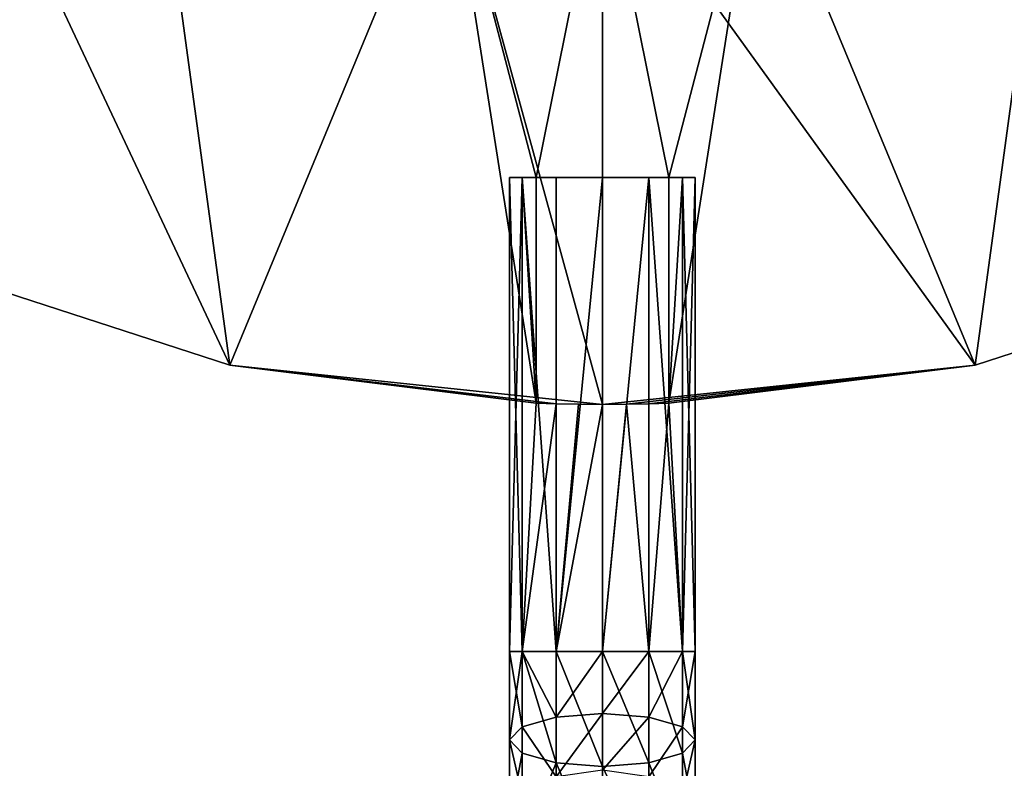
# Model space of a CAD drawing. Extents: x 2 to 356, y -61 to 98.
# Tile 6 of 86: x 95 to 110, y -35 to -23. Entities that reach past the tile are written whole.
import ezdxf

# ---------------------------------------------------------------- set-up
doc = ezdxf.new("R2010")
doc.units = 0
doc.header["$LTSCALE"] = 25.4
doc.layers.get('0').update_dxf_attribs({"color": 13, "linetype": 'CONTINUOUS'})

# ---------------------------------------------------------------- blocks, each defined once
blk = doc.blocks.new('HOTEL-4731-9304_STL')
at = {"color": 252}
mesh = blk.add_polyface(dxfattribs=at)
corners = [(1.773, -60.795, 89.383), (1.873, -60.695, 89.383), (1.773, 60.795, 89.383), (356.202, -60.795, 89.383), (356.102, -60.695, 89.383), (356.102, 60.695, 89.383), (1.873, 60.695, 89.383), (356.202, 60.795, 89.383)]
mesh.append_faces([[corners[k] for k in face] for face in [(0, 1, 2), (1, 3, 4), (4, 3, 5), (2, 6, 7), (6, 2, 1), (7, 5, 3)]], dxfattribs={"vtx0": -1, "vtx1": -1, "color": 252})
mesh.append_faces([[corners[k] for k in face] for face in [(1, 0, 3), (7, 6, 5)]], dxfattribs={"vtx0": -1, "vtx2": -1, "color": 252})
mesh = blk.add_polyface(dxfattribs=at)
corners = [(1.773, 60.795, 254.862), (1.873, 60.695, 254.862), (1.773, -60.795, 254.862), (356.202, 60.795, 254.862), (356.102, 60.695, 254.862), (356.102, -60.695, 254.862), (1.873, -60.695, 254.862), (356.202, -60.795, 254.862)]
mesh.append_faces([[corners[k] for k in face] for face in [(0, 1, 2), (1, 3, 4), (4, 3, 5), (2, 6, 7), (6, 2, 1), (7, 5, 3)]], dxfattribs={"vtx0": -1, "vtx1": -1, "color": 252})
mesh.append_faces([[corners[k] for k in face] for face in [(1, 0, 3), (7, 6, 5)]], dxfattribs={"vtx0": -1, "vtx2": -1, "color": 252})
mesh = blk.add_polyface(dxfattribs=at)
corners = [(2.144, 60.127, 83.531), (2.077, -59.877, 83.531), (2.077, 59.877, 83.531), (2.144, -60.127, 83.531), (2.224, 60.231, 83.531), (2.224, -60.231, 83.531), (2.31, 60.145, 83.531), (2.327, 60.31, 83.531), (355.665, 60.145, 83.531), (2.577, 60.377, 83.531), (355.398, 60.377, 83.531), (355.648, 60.31, 83.531), (355.751, 60.231, 83.531), (355.665, -60.145, 83.531), (2.31, -60.145, 83.531), (2.327, -60.31, 83.531), (2.577, -60.377, 83.531), (355.398, -60.377, 83.531), (355.648, -60.31, 83.531), (355.751, -60.231, 83.531), (355.831, 60.127, 83.531), (355.831, -60.127, 83.531), (355.898, 59.877, 83.531), (355.898, -59.877, 83.531)]
mesh.append_faces([[corners[k] for k in face] for face in [(0, 1, 2), (21, 22, 23)]], dxfattribs={"vtx0": -1, "color": 252})
mesh.append_faces([[corners[k] for k in face] for face in [(1, 0, 3), (3, 4, 5), (6, 7, 8), (8, 12, 13), (5, 14, 15), (14, 5, 6), (15, 13, 16), (16, 13, 17), (17, 13, 18), (18, 13, 19), (19, 20, 21)]], dxfattribs={"vtx0": -1, "vtx1": -1, "color": 252})
mesh.append_faces([[corners[k] for k in face] for face in [(5, 4, 6), (19, 13, 12)]], dxfattribs={"vtx0": -1, "vtx1": -1, "vtx2": -1, "color": 252})
mesh.append_faces([[corners[k] for k in face] for face in [(3, 0, 4), (6, 4, 7), (8, 7, 9), (8, 9, 10), (8, 10, 11), (8, 11, 12), (15, 14, 13), (19, 12, 20), (21, 20, 22)]], dxfattribs={"vtx0": -1, "vtx2": -1, "color": 252})
mesh = blk.add_polyface(dxfattribs=at)
corners = [(2.144, -60.127, 260.714), (2.077, 59.877, 260.714), (2.077, -59.877, 260.714), (2.144, 60.127, 260.714), (2.224, -60.231, 260.714), (2.224, 60.231, 260.714), (2.31, -60.145, 260.714), (2.327, -60.31, 260.714), (355.665, -60.145, 260.714), (2.577, -60.377, 260.714), (355.398, -60.377, 260.714), (355.648, -60.31, 260.714), (355.751, -60.231, 260.714), (355.665, 60.145, 260.714), (2.31, 60.145, 260.714), (2.327, 60.31, 260.714), (2.577, 60.377, 260.714), (355.398, 60.377, 260.714), (355.648, 60.31, 260.714), (355.751, 60.231, 260.714), (355.831, -60.127, 260.714), (355.831, 60.127, 260.714), (355.898, -59.877, 260.714), (355.898, 59.877, 260.714)]
mesh.append_faces([[corners[k] for k in face] for face in [(0, 1, 2), (21, 22, 23)]], dxfattribs={"vtx0": -1, "color": 252})
mesh.append_faces([[corners[k] for k in face] for face in [(1, 0, 3), (3, 4, 5), (6, 7, 8), (8, 12, 13), (5, 14, 15), (14, 5, 6), (15, 13, 16), (16, 13, 17), (17, 13, 18), (18, 13, 19), (19, 20, 21)]], dxfattribs={"vtx0": -1, "vtx1": -1, "color": 252})
mesh.append_faces([[corners[k] for k in face] for face in [(5, 4, 6), (19, 13, 12)]], dxfattribs={"vtx0": -1, "vtx1": -1, "vtx2": -1, "color": 252})
mesh.append_faces([[corners[k] for k in face] for face in [(3, 0, 4), (6, 4, 7), (8, 7, 9), (8, 9, 10), (8, 10, 11), (8, 11, 12), (15, 14, 13), (19, 12, 20), (21, 20, 22)]], dxfattribs={"vtx0": -1, "vtx2": -1, "color": 252})
at = {"color": 0}
mesh = blk.add_polyface(dxfattribs=at)
corners = [(76.407, -8.961, 114.832), (75.146, 3.031, 114.832), (75.146, -3.031, 114.832), (76.407, 8.961, 114.832), (78.873, -14.5, 114.832), (78.873, 14.5, 114.832), (82.436, -19.405, 114.832), (82.436, 19.405, 114.832), (84.342, -3.748, 114.832), (86.942, -23.461, 114.832), (84.027, 1.256, 114.832), (85.891, -8.516, 114.832), (88.577, -12.748, 114.832), (92.192, -26.493, 114.832), (92.232, -16.18, 114.832), (97.958, -28.366, 114.832), (96.625, -18.596, 114.832), (101.481, -19.842, 114.832), (103.987, -29, 114.832), (103.987, -20, 114.832), (110.017, -28.366, 114.832), (106.494, -19.842, 114.832), (111.35, -18.596, 114.832), (115.783, -26.493, 114.832), (115.743, -16.18, 114.832), (119.398, -12.748, 114.832), (121.033, -23.461, 114.832), (122.084, -8.516, 114.832), (125.539, -19.405, 114.832), (123.633, -3.748, 114.832), (123.948, 1.256, 114.832), (86.942, 23.461, 114.832), (84.966, 6.18, 114.832), (87.101, 10.717, 114.832), (92.192, 26.493, 114.832), (90.296, 14.579, 114.832), (94.352, 17.526, 114.832), (97.958, 28.366, 114.832), (99.014, 19.372, 114.832), (103.987, 29, 114.832), (103.987, 20, 114.832), (108.961, 19.372, 114.832), (110.017, 28.366, 114.832), (113.622, 17.526, 114.832), (115.783, 26.493, 114.832), (117.678, 14.579, 114.832), (121.033, 23.461, 114.832), (120.874, 10.717, 114.832), (123.008, 6.18, 114.832), (125.539, 19.405, 114.832), (129.102, -14.5, 114.832), (129.102, 14.5, 114.832), (131.568, -8.961, 114.832), (131.568, 8.961, 114.832), (132.828, -3.031, 114.832), (132.828, 3.031, 114.832)]
mesh.append_faces([[corners[k] for k in face] for face in [(0, 1, 2), (53, 54, 55)]], dxfattribs={"vtx0": -1, "color": 0})
mesh.append_faces([[corners[k] for k in face] for face in [(1, 0, 3), (3, 4, 5), (5, 6, 7), (8, 9, 11), (11, 9, 12), (12, 13, 14), (14, 15, 16), (16, 15, 17), (17, 18, 19), (19, 20, 21), (21, 20, 22), (22, 23, 24), (24, 23, 25), (25, 26, 27), (27, 28, 29), (29, 28, 30), (31, 33, 34), (34, 36, 37), (37, 38, 39), (39, 41, 42), (42, 43, 44), (44, 45, 46), (46, 48, 49), (49, 50, 51), (51, 52, 53)]], dxfattribs={"vtx0": -1, "vtx1": -1, "color": 0})
mesh.append_faces([[corners[k] for k in face] for face in [(7, 6, 8), (49, 30, 28)]], dxfattribs={"vtx0": -1, "vtx1": -1, "vtx2": -1, "color": 0})
mesh.append_faces([[corners[k] for k in face] for face in [(3, 0, 4), (5, 4, 6), (8, 6, 9), (7, 8, 10), (12, 9, 13), (14, 13, 15), (17, 15, 18), (19, 18, 20), (22, 20, 23), (25, 23, 26), (27, 26, 28), (10, 31, 7), (31, 10, 32), (31, 32, 33), (34, 33, 35), (34, 35, 36), (37, 36, 38), (39, 38, 40), (39, 40, 41), (42, 41, 43), (44, 43, 45), (46, 45, 47), (46, 47, 48), (49, 48, 30), (49, 28, 50), (51, 50, 52), (53, 52, 54)]], dxfattribs={"vtx0": -1, "vtx2": -1, "color": 0})
mesh = blk.add_polyface(dxfattribs=at)
corners = [(110.017, 28.366, 113.832), (105.06, 25.325, 113.832), (105.06, 28.98, 113.832), (108.961, 19.372, 113.832), (113.622, 17.526, 113.832), (115.783, 26.493, 113.832), (117.678, 14.579, 113.832), (121.033, 23.461, 113.832), (120.874, 10.717, 113.832), (123.008, 6.18, 113.832), (125.539, 19.405, 113.832), (123.948, 1.256, 113.832), (103.987, -20, 113.832), (102.915, -25.325, 113.832), (101.481, -19.842, 113.832), (105.06, -25.325, 113.832), (106.494, -19.842, 113.832), (105.06, -28.98, 113.832), (110.017, -28.366, 113.832), (111.35, -18.596, 113.832), (115.783, -26.493, 113.832), (115.743, -16.18, 113.832), (119.398, -12.748, 113.832), (121.033, -23.461, 113.832), (122.084, -8.516, 113.832), (125.539, -19.405, 113.832), (123.633, -3.748, 113.832), (129.102, 14.5, 113.832), (129.102, -14.5, 113.832), (131.568, 8.961, 113.832), (131.568, -8.961, 113.832), (132.828, 3.031, 113.832), (132.828, -3.031, 113.832), (76.407, 8.961, 113.832), (75.146, -3.031, 113.832), (75.146, 3.031, 113.832), (76.407, -8.961, 113.832), (78.873, 14.5, 113.832), (78.873, -14.5, 113.832), (82.436, 19.405, 113.832), (82.436, -19.405, 113.832), (84.027, 1.256, 113.832), (86.942, 23.461, 113.832), (84.966, 6.18, 113.832), (87.101, 10.717, 113.832), (92.192, 26.493, 113.832), (90.296, 14.579, 113.832), (94.352, 17.526, 113.832), (97.958, 28.366, 113.832), (99.014, 19.372, 113.832), (102.915, 28.98, 113.832), (102.915, 25.325, 113.832), (103.987, 20, 113.832), (84.342, -3.748, 113.832), (86.942, -23.461, 113.832), (85.891, -8.516, 113.832), (88.577, -12.748, 113.832), (92.192, -26.493, 113.832), (92.232, -16.18, 113.832), (97.958, -28.366, 113.832), (96.625, -18.596, 113.832), (102.915, -28.98, 113.832)]
mesh.append_faces([[corners[k] for k in face] for face in [(0, 1, 2), (30, 31, 32), (33, 34, 35)]], dxfattribs={"vtx0": -1, "color": 0})
mesh.append_faces([[corners[k] for k in face] for face in [(3, 0, 4), (4, 5, 6), (6, 7, 8), (8, 7, 9), (9, 10, 11), (12, 13, 14), (13, 12, 15), (15, 16, 17), (17, 16, 18), (18, 19, 20), (20, 22, 23), (23, 24, 25), (25, 27, 28), (28, 29, 30), (34, 33, 36), (36, 37, 38), (38, 39, 40), (41, 42, 43), (43, 42, 44), (44, 45, 46), (46, 45, 47), (47, 48, 49), (49, 51, 52), (52, 1, 3), (40, 53, 54), (53, 40, 41), (54, 56, 57), (57, 58, 59), (59, 14, 61), (61, 14, 13)]], dxfattribs={"vtx0": -1, "vtx1": -1, "color": 0})
mesh.append_faces([[corners[k] for k in face] for face in [(1, 0, 3), (25, 11, 10), (40, 39, 41)]], dxfattribs={"vtx0": -1, "vtx1": -1, "vtx2": -1, "color": 0})
mesh.append_faces([[corners[k] for k in face] for face in [(4, 0, 5), (6, 5, 7), (9, 7, 10), (15, 12, 16), (18, 16, 19), (20, 19, 21), (20, 21, 22), (23, 22, 24), (25, 24, 26), (25, 26, 11), (25, 10, 27), (28, 27, 29), (30, 29, 31), (36, 33, 37), (38, 37, 39), (41, 39, 42), (44, 42, 45), (47, 45, 48), (49, 48, 50), (49, 50, 51), (52, 51, 1), (54, 53, 55), (54, 55, 56), (57, 56, 58), (59, 58, 60), (59, 60, 14)]], dxfattribs={"vtx0": -1, "vtx2": -1, "color": 0})
mesh = blk.add_polyface(dxfattribs=at)
corners = [(103.237, -25.325, 111.485), (104.737, -25.325, 111.485), (103.987, -25.325, 111.284), (102.688, -25.325, 112.034), (105.286, -25.325, 112.034), (102.487, -25.325, 112.784), (105.487, -25.325, 112.784), (102.688, -25.325, 113.534), (105.286, -25.325, 113.534), (102.915, -25.325, 113.832), (105.06, -25.325, 113.832)]
mesh.append_faces([[corners[k] for k in face] for face in [(0, 1, 2), (8, 9, 10)]], dxfattribs={"vtx0": -1, "color": 0})
mesh.append_faces([[corners[k] for k in face] for face in [(1, 3, 4), (4, 5, 6), (6, 7, 8)]], dxfattribs={"vtx0": -1, "vtx1": -1, "color": 0})
mesh.append_faces([[corners[k] for k in face] for face in [(1, 0, 3), (4, 3, 5), (6, 5, 7), (8, 7, 9)]], dxfattribs={"vtx0": -1, "vtx2": -1, "color": 0})
mesh = blk.add_polyface(dxfattribs=at)
corners = [(102.487, -25.325, 112.784), (102.688, -33.001, 112.034), (102.487, -33.001, 112.784), (102.688, -25.325, 112.034)]
mesh.append_faces([[corners[k] for k in face] for face in [(0, 1, 2), (1, 0, 3)]], dxfattribs={"vtx0": -1, "color": 0})
mesh = blk.add_polyface(dxfattribs=at)
corners = [(102.688, -25.325, 113.534), (102.487, -33.001, 112.784), (102.688, -33.001, 113.534), (102.487, -25.325, 112.784)]
mesh.append_faces([[corners[k] for k in face] for face in [(0, 1, 2), (1, 0, 3)]], dxfattribs={"vtx0": -1, "color": 0})
mesh = blk.add_polyface(dxfattribs=at)
corners = [(102.688, -25.325, 112.034), (103.237, -33.001, 111.485), (102.688, -33.001, 112.034), (103.237, -25.325, 111.485)]
mesh.append_faces([[corners[k] for k in face] for face in [(0, 1, 2), (1, 0, 3)]], dxfattribs={"vtx0": -1, "color": 0})
mesh = blk.add_polyface(dxfattribs=at)
corners = [(102.915, -28.98, 113.832), (102.688, -25.325, 113.534), (102.688, -33.001, 113.534), (102.915, -25.325, 113.832)]
mesh.append_faces([[corners[k] for k in face] for face in [(0, 1, 2), (1, 0, 3)]], dxfattribs={"vtx0": -1, "color": 0})
mesh = blk.add_polyface(dxfattribs=at)
corners = [(103.987, -25.325, 111.284), (103.237, -33.001, 111.485), (103.237, -25.325, 111.485), (103.987, -33.001, 111.284)]
mesh.append_faces([[corners[k] for k in face] for face in [(0, 1, 2), (1, 0, 3)]], dxfattribs={"vtx0": -1, "color": 0})
mesh = blk.add_polyface(dxfattribs=at)
corners = [(104.737, -25.325, 111.485), (103.987, -33.001, 111.284), (103.987, -25.325, 111.284), (104.737, -33.001, 111.485)]
mesh.append_faces([[corners[k] for k in face] for face in [(0, 1, 2), (1, 0, 3)]], dxfattribs={"vtx0": -1, "color": 0})
mesh = blk.add_polyface(dxfattribs=at)
corners = [(104.737, -25.325, 111.485), (105.286, -33.001, 112.034), (104.737, -33.001, 111.485), (105.286, -25.325, 112.034)]
mesh.append_faces([[corners[k] for k in face] for face in [(0, 1, 2), (1, 0, 3)]], dxfattribs={"vtx0": -1, "color": 0})
mesh = blk.add_polyface(dxfattribs=at)
corners = [(105.286, -25.325, 113.534), (105.06, -28.98, 113.832), (105.286, -33.001, 113.534), (105.06, -25.325, 113.832)]
mesh.append_faces([[corners[k] for k in face] for face in [(0, 1, 2), (1, 0, 3)]], dxfattribs={"vtx0": -1, "color": 0})
mesh = blk.add_polyface(dxfattribs=at)
corners = [(105.487, -25.325, 112.784), (105.286, -33.001, 113.534), (105.487, -33.001, 112.784), (105.286, -25.325, 113.534)]
mesh.append_faces([[corners[k] for k in face] for face in [(0, 1, 2), (1, 0, 3)]], dxfattribs={"vtx0": -1, "color": 0})
mesh = blk.add_polyface(dxfattribs=at)
corners = [(105.286, -25.325, 112.034), (105.487, -33.001, 112.784), (105.286, -33.001, 112.034), (105.487, -25.325, 112.784)]
mesh.append_faces([[corners[k] for k in face] for face in [(0, 1, 2), (1, 0, 3)]], dxfattribs={"vtx0": -1, "color": 0})
mesh = blk.add_polyface(dxfattribs=at)
corners = [(97.958, -28.366, 114.832), (92.192, -26.493, 113.832), (97.958, -28.366, 113.832), (92.192, -26.493, 114.832)]
mesh.append_faces([[corners[k] for k in face] for face in [(0, 1, 2), (1, 0, 3)]], dxfattribs={"vtx0": -1, "color": 0})
mesh = blk.add_polyface(dxfattribs=at)
corners = [(115.783, -26.493, 114.832), (110.017, -28.366, 113.832), (115.783, -26.493, 113.832), (110.017, -28.366, 114.832)]
mesh.append_faces([[corners[k] for k in face] for face in [(0, 1, 2), (1, 0, 3)]], dxfattribs={"vtx0": -1, "color": 0})
mesh = blk.add_polyface(dxfattribs=at)
corners = [(97.958, -28.366, 114.832), (102.915, -28.98, 113.832), (103.237, -28.99, 114.083)]
mesh.append_faces([[corners[k] for k in face] for face in [(0, 1, 2)]], dxfattribs={"color": 0})
mesh = blk.add_polyface(dxfattribs=at)
corners = [(97.958, -28.366, 114.832), (103.237, -28.99, 114.083), (103.987, -29, 114.832)]
mesh.append_faces([[corners[k] for k in face] for face in [(0, 1, 2)]], dxfattribs={"color": 0})
mesh = blk.add_polyface(dxfattribs=at)
corners = [(97.958, -28.366, 114.832), (97.958, -28.366, 113.832), (102.915, -28.98, 113.832)]
mesh.append_faces([[corners[k] for k in face] for face in [(0, 1, 2)]], dxfattribs={"color": 0})
mesh = blk.add_polyface(dxfattribs=at)
corners = [(103.987, -29, 114.832), (104.377, -28.997, 114.232), (110.017, -28.366, 114.832)]
mesh.append_faces([[corners[k] for k in face] for face in [(0, 1, 2)]], dxfattribs={"color": 0})
mesh = blk.add_polyface(dxfattribs=at)
corners = [(110.017, -28.366, 114.832), (104.377, -28.997, 114.232), (104.737, -28.99, 114.083)]
mesh.append_faces([[corners[k] for k in face] for face in [(0, 1, 2)]], dxfattribs={"color": 0})
mesh = blk.add_polyface(dxfattribs=at)
corners = [(110.017, -28.366, 114.832), (104.737, -28.99, 114.083), (110.017, -28.366, 113.832)]
mesh.append_faces([[corners[k] for k in face] for face in [(0, 1, 2)]], dxfattribs={"color": 0})
mesh = blk.add_polyface(dxfattribs=at)
corners = [(104.737, -28.99, 114.083), (105.06, -28.98, 113.832), (110.017, -28.366, 113.832)]
mesh.append_faces([[corners[k] for k in face] for face in [(0, 1, 2)]], dxfattribs={"color": 0})
mesh = blk.add_polyface(dxfattribs=at)
corners = [(103.237, -28.99, 114.083), (102.915, -28.98, 113.832), (102.688, -33.001, 113.534)]
mesh.append_faces([[corners[k] for k in face] for face in [(0, 1, 2)]], dxfattribs={"color": 0})
mesh = blk.add_polyface(dxfattribs=at)
corners = [(103.237, -28.99, 114.083), (102.688, -33.001, 113.534), (103.237, -33.001, 114.083)]
mesh.append_faces([[corners[k] for k in face] for face in [(0, 1, 2)]], dxfattribs={"color": 0})
mesh = blk.add_polyface(dxfattribs=at)
corners = [(103.987, -29, 114.832), (103.237, -28.99, 114.083), (103.599, -28.997, 114.233)]
mesh.append_faces([[corners[k] for k in face] for face in [(0, 1, 2)]], dxfattribs={"color": 0})
mesh = blk.add_polyface(dxfattribs=at)
corners = [(103.599, -28.997, 114.233), (103.237, -28.99, 114.083), (103.237, -33.001, 114.083)]
mesh.append_faces([[corners[k] for k in face] for face in [(0, 1, 2)]], dxfattribs={"color": 0})
mesh = blk.add_polyface(dxfattribs=at)
corners = [(104.737, -28.99, 114.083), (104.377, -28.997, 114.232), (104.737, -33.001, 114.083)]
mesh.append_faces([[corners[k] for k in face] for face in [(0, 1, 2)]], dxfattribs={"color": 0})
mesh = blk.add_polyface(dxfattribs=at)
corners = [(105.06, -28.98, 113.832), (104.737, -28.99, 114.083), (104.737, -33.001, 114.083)]
mesh.append_faces([[corners[k] for k in face] for face in [(0, 1, 2)]], dxfattribs={"color": 0})
mesh = blk.add_polyface(dxfattribs=at)
corners = [(105.06, -28.98, 113.832), (104.737, -33.001, 114.083), (105.286, -33.001, 113.534)]
mesh.append_faces([[corners[k] for k in face] for face in [(0, 1, 2)]], dxfattribs={"color": 0})
mesh = blk.add_polyface(dxfattribs=at)
corners = [(103.987, -29, 114.284), (103.599, -28.997, 114.233), (103.237, -33.001, 114.083)]
mesh.append_faces([[corners[k] for k in face] for face in [(0, 1, 2)]], dxfattribs={"color": 0})
mesh = blk.add_polyface(dxfattribs=at)
corners = [(103.987, -29, 114.284), (103.237, -33.001, 114.083), (103.987, -33.001, 114.284)]
mesh.append_faces([[corners[k] for k in face] for face in [(0, 1, 2)]], dxfattribs={"color": 0})
mesh = blk.add_polyface(dxfattribs=at)
corners = [(103.987, -29, 114.832), (103.599, -28.997, 114.233), (103.987, -29, 114.284)]
mesh.append_faces([[corners[k] for k in face] for face in [(0, 1, 2)]], dxfattribs={"color": 0})
mesh = blk.add_polyface(dxfattribs=at)
corners = [(103.987, -29, 114.832), (103.987, -29, 114.284), (104.377, -28.997, 114.232)]
mesh.append_faces([[corners[k] for k in face] for face in [(0, 1, 2)]], dxfattribs={"color": 0})
mesh = blk.add_polyface(dxfattribs=at)
corners = [(104.377, -28.997, 114.232), (103.987, -29, 114.284), (103.987, -33.001, 114.284)]
mesh.append_faces([[corners[k] for k in face] for face in [(0, 1, 2)]], dxfattribs={"color": 0})
mesh = blk.add_polyface(dxfattribs=at)
corners = [(104.737, -33.001, 114.083), (104.377, -28.997, 114.232), (103.987, -33.001, 114.284)]
mesh.append_faces([[corners[k] for k in face] for face in [(0, 1, 2)]], dxfattribs={"color": 0})
mesh = blk.add_polyface(dxfattribs=at)
corners = [(102.487, -33.001, 112.784), (102.688, -34.216, 111.856), (102.487, -34.431, 112.575), (102.688, -33.001, 112.034)]
mesh.append_faces([[corners[k] for k in face] for face in [(0, 1, 2), (1, 0, 3)]], dxfattribs={"vtx0": -1, "color": 0})
mesh = blk.add_polyface(dxfattribs=at)
corners = [(102.688, -33.001, 113.534), (102.487, -34.431, 112.575), (102.688, -34.645, 113.294), (102.487, -33.001, 112.784)]
mesh.append_faces([[corners[k] for k in face] for face in [(0, 1, 2), (1, 0, 3)]], dxfattribs={"vtx0": -1, "color": 0})
mesh = blk.add_polyface(dxfattribs=at)
corners = [(102.688, -33.001, 112.034), (103.237, -34.059, 111.33), (102.688, -34.216, 111.856), (103.237, -33.001, 111.485)]
mesh.append_faces([[corners[k] for k in face] for face in [(0, 1, 2), (1, 0, 3)]], dxfattribs={"vtx0": -1, "color": 0})
mesh = blk.add_polyface(dxfattribs=at)
corners = [(103.237, -34.802, 113.82), (102.688, -33.001, 113.534), (102.688, -34.645, 113.294), (103.237, -33.001, 114.083)]
mesh.append_faces([[corners[k] for k in face] for face in [(0, 1, 2), (1, 0, 3)]], dxfattribs={"vtx0": -1, "color": 0})
mesh = blk.add_polyface(dxfattribs=at)
corners = [(103.987, -33.001, 111.284), (103.237, -34.059, 111.33), (103.237, -33.001, 111.485), (103.987, -34.002, 111.138)]
mesh.append_faces([[corners[k] for k in face] for face in [(0, 1, 2), (1, 0, 3)]], dxfattribs={"vtx0": -1, "color": 0})
mesh = blk.add_polyface(dxfattribs=at)
corners = [(103.987, -34.86, 114.012), (103.237, -33.001, 114.083), (103.237, -34.802, 113.82), (103.987, -33.001, 114.284)]
mesh.append_faces([[corners[k] for k in face] for face in [(0, 1, 2), (1, 0, 3)]], dxfattribs={"vtx0": -1, "color": 0})
mesh = blk.add_polyface(dxfattribs=at)
corners = [(104.737, -34.802, 113.82), (103.987, -33.001, 114.284), (103.987, -34.86, 114.012), (104.737, -33.001, 114.083)]
mesh.append_faces([[corners[k] for k in face] for face in [(0, 1, 2), (1, 0, 3)]], dxfattribs={"vtx0": -1, "color": 0})
mesh = blk.add_polyface(dxfattribs=at)
corners = [(104.737, -33.001, 111.485), (103.987, -34.002, 111.138), (103.987, -33.001, 111.284), (104.737, -34.059, 111.33)]
mesh.append_faces([[corners[k] for k in face] for face in [(0, 1, 2), (1, 0, 3)]], dxfattribs={"vtx0": -1, "color": 0})
mesh = blk.add_polyface(dxfattribs=at)
corners = [(105.286, -34.645, 113.294), (104.737, -33.001, 114.083), (104.737, -34.802, 113.82), (105.286, -33.001, 113.534)]
mesh.append_faces([[corners[k] for k in face] for face in [(0, 1, 2), (1, 0, 3)]], dxfattribs={"vtx0": -1, "color": 0})
mesh = blk.add_polyface(dxfattribs=at)
corners = [(104.737, -34.059, 111.33), (105.286, -33.001, 112.034), (105.286, -34.216, 111.856), (104.737, -33.001, 111.485)]
mesh.append_faces([[corners[k] for k in face] for face in [(0, 1, 2), (1, 0, 3)]], dxfattribs={"vtx0": -1, "color": 0})
mesh = blk.add_polyface(dxfattribs=at)
corners = [(105.487, -34.431, 112.575), (105.286, -33.001, 113.534), (105.286, -34.645, 113.294), (105.487, -33.001, 112.784)]
mesh.append_faces([[corners[k] for k in face] for face in [(0, 1, 2), (1, 0, 3)]], dxfattribs={"vtx0": -1, "color": 0})
mesh = blk.add_polyface(dxfattribs=at)
corners = [(105.286, -34.216, 111.856), (105.487, -33.001, 112.784), (105.487, -34.431, 112.575), (105.286, -33.001, 112.034)]
mesh.append_faces([[corners[k] for k in face] for face in [(0, 1, 2), (1, 0, 3)]], dxfattribs={"vtx0": -1, "color": 0})
mesh = blk.add_polyface(dxfattribs=at)
corners = [(102.688, -34.216, 111.856), (103.237, -35.029, 110.879), (102.688, -35.33, 111.338), (103.237, -34.059, 111.33)]
mesh.append_faces([[corners[k] for k in face] for face in [(0, 1, 2), (1, 0, 3)]], dxfattribs={"vtx0": -1, "color": 0})
mesh = blk.add_polyface(dxfattribs=at)
corners = [(103.987, -34.002, 111.138), (103.237, -35.029, 110.879), (103.237, -34.059, 111.33), (103.987, -34.919, 110.711)]
mesh.append_faces([[corners[k] for k in face] for face in [(0, 1, 2), (1, 0, 3)]], dxfattribs={"vtx0": -1, "color": 0})
mesh = blk.add_polyface(dxfattribs=at)
corners = [(104.737, -34.059, 111.33), (103.987, -34.919, 110.711), (103.987, -34.002, 111.138), (104.737, -35.029, 110.879)]
mesh.append_faces([[corners[k] for k in face] for face in [(0, 1, 2), (1, 0, 3)]], dxfattribs={"vtx0": -1, "color": 0})
mesh = blk.add_polyface(dxfattribs=at)
corners = [(104.737, -35.029, 110.879), (105.286, -34.216, 111.856), (105.286, -35.33, 111.338), (104.737, -34.059, 111.33)]
mesh.append_faces([[corners[k] for k in face] for face in [(0, 1, 2), (1, 0, 3)]], dxfattribs={"vtx0": -1, "color": 0})
mesh = blk.add_polyface(dxfattribs=at)
corners = [(102.487, -34.431, 112.575), (102.688, -35.33, 111.338), (102.487, -35.742, 111.966), (102.688, -34.216, 111.856)]
mesh.append_faces([[corners[k] for k in face] for face in [(0, 1, 2), (1, 0, 3)]], dxfattribs={"vtx0": -1, "color": 0})
mesh = blk.add_polyface(dxfattribs=at)
corners = [(105.286, -35.33, 111.338), (105.487, -34.431, 112.575), (105.487, -35.742, 111.966), (105.286, -34.216, 111.856)]
mesh.append_faces([[corners[k] for k in face] for face in [(0, 1, 2), (1, 0, 3)]], dxfattribs={"vtx0": -1, "color": 0})
mesh = blk.add_polyface(dxfattribs=at)
corners = [(102.688, -34.645, 113.294), (102.487, -35.742, 111.966), (102.688, -36.153, 112.593), (102.487, -34.431, 112.575)]
mesh.append_faces([[corners[k] for k in face] for face in [(0, 1, 2), (1, 0, 3)]], dxfattribs={"vtx0": -1, "color": 0})
mesh = blk.add_polyface(dxfattribs=at)
corners = [(105.487, -35.742, 111.966), (105.286, -34.645, 113.294), (105.286, -36.153, 112.593), (105.487, -34.431, 112.575)]
mesh.append_faces([[corners[k] for k in face] for face in [(0, 1, 2), (1, 0, 3)]], dxfattribs={"vtx0": -1, "color": 0})
mesh = blk.add_polyface(dxfattribs=at)
corners = [(103.237, -34.802, 113.82), (102.688, -36.153, 112.593), (103.237, -36.454, 113.052), (102.688, -34.645, 113.294)]
mesh.append_faces([[corners[k] for k in face] for face in [(0, 1, 2), (1, 0, 3)]], dxfattribs={"vtx0": -1, "color": 0})
mesh = blk.add_polyface(dxfattribs=at)
corners = [(105.286, -36.153, 112.593), (104.737, -34.802, 113.82), (104.737, -36.454, 113.052), (105.286, -34.645, 113.294)]
mesh.append_faces([[corners[k] for k in face] for face in [(0, 1, 2), (1, 0, 3)]], dxfattribs={"vtx0": -1, "color": 0})
mesh = blk.add_polyface(dxfattribs=at)
corners = [(103.987, -36.564, 113.22), (103.237, -34.802, 113.82), (103.237, -36.454, 113.052), (103.987, -34.86, 114.012)]
mesh.append_faces([[corners[k] for k in face] for face in [(0, 1, 2), (1, 0, 3)]], dxfattribs={"vtx0": -1, "color": 0})
mesh = blk.add_polyface(dxfattribs=at)
corners = [(104.737, -36.454, 113.052), (103.987, -34.86, 114.012), (103.987, -36.564, 113.22), (104.737, -34.802, 113.82)]
mesh.append_faces([[corners[k] for k in face] for face in [(0, 1, 2), (1, 0, 3)]], dxfattribs={"vtx0": -1, "color": 0})

msp = doc.modelspace()

# ---------------------------------------------------------------- block references
at = {"color": 0}
msp.add_blockref('HOTEL-4731-9304_STL', (0, 0), dxfattribs=at)

doc.saveas('drawing.dxf')
